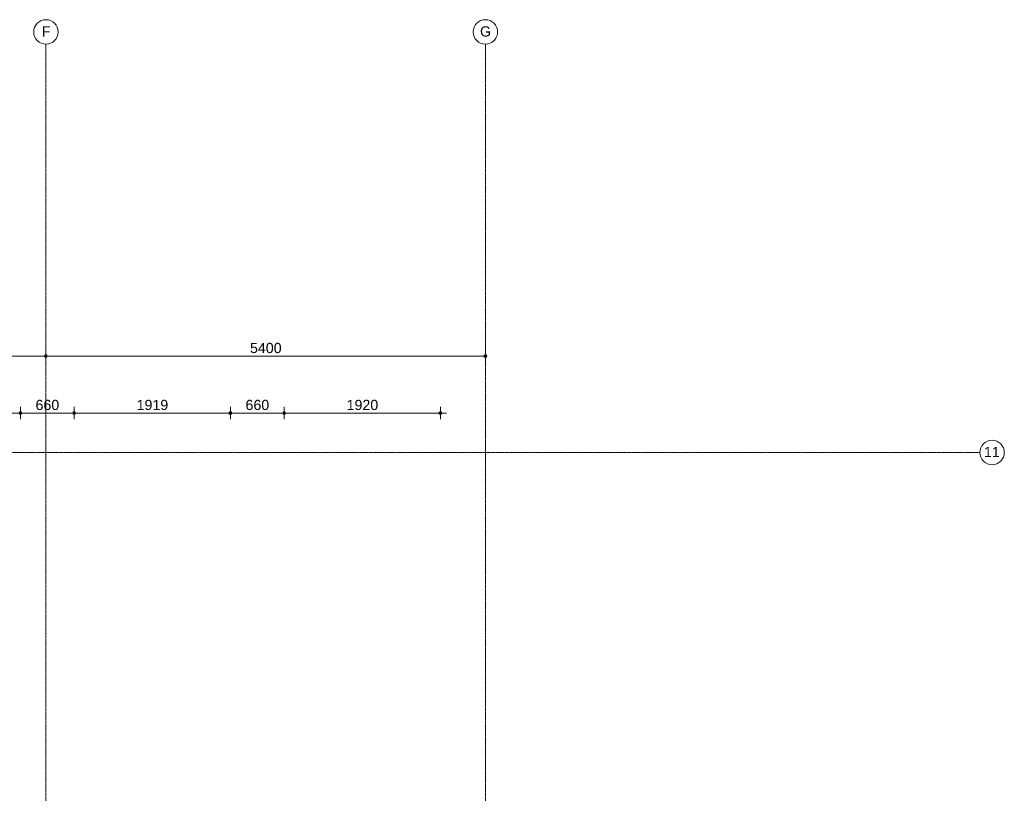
# Model space of a CAD drawing. Header units: millimetres. Extents: x 23061 to 67652, y 24168 to 59318.
# Tile 35 of 35: x 55554 to 67652, y 49812 to 59318. Entities that reach past the tile are written whole.
import ezdxf

# ---------------------------------------------------------------- set-up
doc = ezdxf.new("R2010")
doc.units = ezdxf.units.MM
doc.linetypes.add('stramien', pattern=[22.225, 12.7, -3.175, 3.175, -3.175])
doc.layers.add('00_Algemeen', color=7, linetype='Continuous', lineweight=9, true_color=0x00a600)
doc.layers.add('00_Algemeen-50', color=7, linetype='Continuous', lineweight=9)
doc.styles.add('Arial_1', font='arial.ttf', dxfattribs={"height": 125})
doc.dimstyles.new('00_AEE_maatvoering_2_5mm', dxfattribs={"dimscale": 304.8, "dimtxt": 127.532425, "dimasz": 0.459318, "dimexe": 0.246063, "dimexo": 0.0625, "dimgap": 0, "dimtad": 1, "dimdec": 0, "dimzin": 0, "dimdsep": 46, "dimtxsty": 'Arial_1', "dimblk1": 'DOTSMALL', "dimblk2": 'DOTSMALL', "dimsah": 1, "dimcen": 0.09, "dimdle": 0.246063, "dimazin": 0, "dimtfac": 1, "dimtdec": 4, "dimtix": 1, "dimtmove": 0, "dimatfit": 3, "dimfxl": 0.246063, "dimfxlon": 1, "dimtvp": 1, "dimtolj": 1, "dimtzin": 0, "dimarcsym": 2})

# ---------------------------------------------------------------- blocks, each defined once
blk = doc.blocks.new('Grid - 3 mm-485849-02 tweede verdieping - A')
at = {"layer": '00_Algemeen', "color": 7}
blk.add_circle((0, 0), 3, dxfattribs=at)
blk = doc.blocks.new('DIMBLOCK6-02 tweede verdieping - A')
at = {"layer": '00_Algemeen-50', "transparency": 16777216}
h = blk.add_hatch(color=256, dxfattribs=at)
edge = h.paths.add_edge_path()
edge.add_arc((50476, 55185), 17.5, 0, 360)
h = blk.add_hatch(color=256, dxfattribs=at)
edge = h.paths.add_edge_path()
edge.add_arc((55876, 55185), 17.5, 0, 360)
for p, q in [((50476, 55185), (50476, 55260)), ((50476, 55185), (55876, 55185)), ((50476, 55185), (50476, 55110)), ((55876, 55185), (55876, 55260)), ((55876, 55185), (55876, 55110))]:
    blk.add_line(p, q, dxfattribs=at)
for centre in [(50476, 55185), (55876, 55185)]:
    blk.add_circle(centre, 17.5, dxfattribs=at)
at = {"layer": '00_Algemeen-50', "color": 0, "transparency": 16777216, "insert": (52984, 55347), "char_height": 125, "width": 461.47, "attachment_point": 1, "line_spacing_factor": 0.941778, "style": 'Arial_1'}
blk.add_mtext('5400', dxfattribs=at)
blk = doc.blocks.new('_DotSmall')
at = {"color": 0, "linetype": 'ByBlock', "const_width": 0.5}
blk.add_lwpolyline([(-0.0625, 0, 1), (0.0625, 0, 1)], format="xyb", close=True, dxfattribs=at)
blk = doc.blocks.new('DIMBLOCK7-02 tweede verdieping - A')
at = {"layer": '00_Algemeen-50', "transparency": 16777216}
h = blk.add_hatch(color=256, dxfattribs=at)
edge = h.paths.add_edge_path()
edge.add_arc((55876, 55185), 17.5, 0, 360)
h = blk.add_hatch(color=256, dxfattribs=at)
edge = h.paths.add_edge_path()
edge.add_arc((61276, 55185), 17.5, 0, 360)
for p, q in [((55876, 55185), (55876, 55260)), ((55876, 55185), (61276, 55185)), ((55876, 55185), (55876, 55110)), ((61276, 55185), (61276, 55260)), ((61276, 55185), (61276, 55110))]:
    blk.add_line(p, q, dxfattribs=at)
for centre in [(55876, 55185), (61276, 55185)]:
    blk.add_circle(centre, 17.5, dxfattribs=at)
at = {"layer": '00_Algemeen-50', "color": 0, "transparency": 16777216, "insert": (58384, 55347), "char_height": 125, "width": 461.47, "attachment_point": 1, "line_spacing_factor": 0.941778, "style": 'Arial_1'}
blk.add_mtext('5400', dxfattribs=at)
blk = doc.blocks.new('DIMBLOCK74-02 tweede verdieping - A')
at = {"layer": '00_Algemeen-50', "transparency": 16777216}
h = blk.add_hatch(color=256, dxfattribs=at)
edge = h.paths.add_edge_path()
edge.add_arc((52324, 54485), 17.5, 0, 360)
h = blk.add_hatch(color=256, dxfattribs=at)
edge = h.paths.add_edge_path()
edge.add_arc((55564, 54485), 17.5, 0, 360)
for p, q in [((52324, 54485), (52324, 54560)), ((55564, 54485), (55564, 54560)), ((52324, 54485), (55564, 54485)), ((52324, 54485), (52324, 54410)), ((55564, 54485), (55564, 54410))]:
    blk.add_line(p, q, dxfattribs=at)
for centre in [(52324, 54485), (55564, 54485)]:
    blk.add_circle(centre, 17.5, dxfattribs=at)
at = {"layer": '00_Algemeen-50', "color": 0, "transparency": 16777216, "insert": (53751, 54647), "char_height": 125, "width": 461.47, "attachment_point": 1, "line_spacing_factor": 0.941778, "style": 'Arial_1'}
blk.add_mtext('3240', dxfattribs=at)
blk = doc.blocks.new('DIMBLOCK75-02 tweede verdieping - A')
at = {"layer": '00_Algemeen-50', "transparency": 16777216}
h = blk.add_hatch(color=256, dxfattribs=at)
edge = h.paths.add_edge_path()
edge.add_arc((55564, 54485), 17.5, 0, 360)
h = blk.add_hatch(color=256, dxfattribs=at)
edge = h.paths.add_edge_path()
edge.add_arc((56224, 54485), 17.5, 0, 360)
for p, q in [((55564, 54485), (55564, 54560)), ((56224, 54485), (56224, 54560)), ((55564, 54485), (56224, 54485)), ((55564, 54485), (55564, 54410)), ((56224, 54485), (56224, 54410))]:
    blk.add_line(p, q, dxfattribs=at)
for centre in [(55564, 54485), (56224, 54485)]:
    blk.add_circle(centre, 17.5, dxfattribs=at)
at = {"layer": '00_Algemeen-50', "color": 0, "transparency": 16777216, "insert": (55749, 54647), "char_height": 125, "width": 346.1, "attachment_point": 1, "line_spacing_factor": 0.941778, "style": 'Arial_1'}
blk.add_mtext('660', dxfattribs=at)
blk = doc.blocks.new('DIMBLOCK172-02 tweede verdieping - A')
at = {"layer": '00_Algemeen-50', "transparency": 16777216}
h = blk.add_hatch(color=256, dxfattribs=at)
edge = h.paths.add_edge_path()
edge.add_arc((56224, 54485), 17.5, 0, 360)
h = blk.add_hatch(color=256, dxfattribs=at)
edge = h.paths.add_edge_path()
edge.add_arc((58143, 54485), 17.5, 0, 360)
for p, q in [((56224, 54485), (56224, 54560)), ((58143, 54485), (58143, 54560)), ((56149, 54485), (58143, 54485)), ((56224, 54485), (56224, 54410)), ((58143, 54485), (58143, 54410))]:
    blk.add_line(p, q, dxfattribs=at)
for centre in [(56224, 54485), (58143, 54485)]:
    blk.add_circle(centre, 17.5, dxfattribs=at)
at = {"layer": '00_Algemeen-50', "color": 0, "transparency": 16777216, "insert": (56991, 54647), "char_height": 125, "width": 461.47, "attachment_point": 1, "line_spacing_factor": 0.941778, "style": 'Arial_1'}
blk.add_mtext('1919', dxfattribs=at)
blk = doc.blocks.new('DIMBLOCK173-02 tweede verdieping - A')
at = {"layer": '00_Algemeen-50', "transparency": 16777216}
h = blk.add_hatch(color=256, dxfattribs=at)
edge = h.paths.add_edge_path()
edge.add_arc((58143, 54485), 17.5, 0, 360)
h = blk.add_hatch(color=256, dxfattribs=at)
edge = h.paths.add_edge_path()
edge.add_arc((58803, 54485), 17.5, 0, 360)
for p, q in [((58143, 54485), (58143, 54560)), ((58803, 54485), (58803, 54560)), ((58143, 54485), (58803, 54485)), ((58143, 54485), (58143, 54410)), ((58803, 54485), (58803, 54410))]:
    blk.add_line(p, q, dxfattribs=at)
for centre in [(58143, 54485), (58803, 54485)]:
    blk.add_circle(centre, 17.5, dxfattribs=at)
at = {"layer": '00_Algemeen-50', "color": 0, "transparency": 16777216, "insert": (58329, 54647), "char_height": 125, "width": 346.1, "attachment_point": 1, "line_spacing_factor": 0.941778, "style": 'Arial_1'}
blk.add_mtext('660', dxfattribs=at)
blk = doc.blocks.new('DIMBLOCK174-02 tweede verdieping - A')
at = {"layer": '00_Algemeen-50', "transparency": 16777216}
h = blk.add_hatch(color=256, dxfattribs=at)
edge = h.paths.add_edge_path()
edge.add_arc((58803, 54485), 17.5, 0, 360)
h = blk.add_hatch(color=256, dxfattribs=at)
edge = h.paths.add_edge_path()
edge.add_arc((60723, 54485), 17.5, 0, 360)
for p, q in [((58803, 54485), (58803, 54560)), ((60723, 54485), (60723, 54560)), ((58803, 54485), (60798, 54485)), ((58803, 54485), (58803, 54410)), ((60723, 54485), (60723, 54410))]:
    blk.add_line(p, q, dxfattribs=at)
for centre in [(58803, 54485), (60723, 54485)]:
    blk.add_circle(centre, 17.5, dxfattribs=at)
at = {"layer": '00_Algemeen-50', "color": 0, "transparency": 16777216, "insert": (59571, 54647), "char_height": 125, "width": 461.47, "attachment_point": 1, "line_spacing_factor": 0.941778, "style": 'Arial_1'}
blk.add_mtext('1920', dxfattribs=at)

msp = doc.modelspace()

# ---------------------------------------------------------------- linework, layer by layer
at = {"layer": '00_Algemeen', "color": 150, "linetype": 'stramien', "true_color": 0x0080ff}
for p, q in [((55876.2, 24467.7), (55876.2, 59018.3)), ((61276.2, 24467.7), (61276.2, 59018.3)), ((67351.6, 54000), (23360.9, 54000))]:
    msp.add_line(p, q, dxfattribs=at)

# ---------------------------------------------------------------- block references
at = {"layer": '00_Algemeen', "color": 7, "xscale": 49.99999999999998, "yscale": 49.99999999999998, "zscale": 49.99999999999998}
for p in [(55876.2, 59168.3), (61276.2, 59168.3)]:
    msp.add_blockref('Grid - 3 mm-485849-02 tweede verdieping - A', p, dxfattribs=at)
at = {"layer": '00_Algemeen', "color": 7, "xscale": 49.99999999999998, "yscale": 49.99999999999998, "zscale": 49.99999999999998, "rotation": 90}
msp.add_blockref('Grid - 3 mm-485849-02 tweede verdieping - A', (67501.6, 54000), dxfattribs=at)

# ---------------------------------------------------------------- texts
at = {"layer": '00_Algemeen', "color": 7, "char_height": 125, "attachment_point": 1, "style": 'Arial_1'}
for s, insert, width in [('F', (55825.6, 59236.4), 128.27), ('G', (61210.5, 59236.4), 164.346), ('11', (67401.5, 54069.3), 232.489)]:
    msp.add_mtext(s, dxfattribs=dict(at, insert=insert, width=width))

# ---------------------------------------------------------------- dimensions: what is measured, and where the dimension line sits
at = {"layer": '00_Algemeen', "color": 7}
for base, p1, p2, override, picture, middle in [((55876.2, 55184.7), (50476.2, 55259.7), (55876.2, 55259.7), {"dimpost": '<>', "dimfxl": 5400}, 'DIMBLOCK6-02 tweede verdieping - A', (53176.2, 55248.5)), ((61276.2, 55184.7), (55876.2, 55259.7), (61276.2, 55259.7), {"dimpost": '<>', "dimfxl": 5399.952787}, 'DIMBLOCK7-02 tweede verdieping - A', (58576.2, 55248.5)), ((55563.6, 54484.7), (52323.6, 54409.7), (55563.6, 54409.7), {"dimpost": '<>', "dimfxl": 3240}, 'DIMBLOCK74-02 tweede verdieping - A', (53943.6, 54548.5)), ((56223.7, 54484.7), (55563.6, 54409.7), (56223.7, 54409.7), {"dimpost": '<>', "dimfxl": 660.119736}, 'DIMBLOCK75-02 tweede verdieping - A', (55893.7, 54548.5)), ((58143.2226, 54484.683), (56223.7434, 54409.683), (58143.2226, 54409.683), {"dimpost": '<>', "dimfxl": 1919.479183}, 'DIMBLOCK172-02 tweede verdieping - A', (57183.483, 54548.5046)), ((58803.3, 54484.7), (58143.2, 54409.7), (58803.3, 54409.7), {"dimpost": '<>', "dimfxl": 660.093305}, 'DIMBLOCK173-02 tweede verdieping - A', (58473.3, 54548.5)), ((60723.3, 54484.7), (58803.3, 54409.7), (60723.3, 54409.7), {"dimpost": '<>', "dimfxl": 1920}, 'DIMBLOCK174-02 tweede verdieping - A', (59763.3, 54548.5))]:
    dim = msp.add_linear_dim(base=base, p1=p1, p2=p2, dimstyle='00_AEE_maatvoering_2_5mm', override=override, dxfattribs=at)
    dim.commit()
    dim.dimension.update_dxf_attribs({"geometry": picture, "text_midpoint": middle})

doc.saveas('drawing.dxf')
